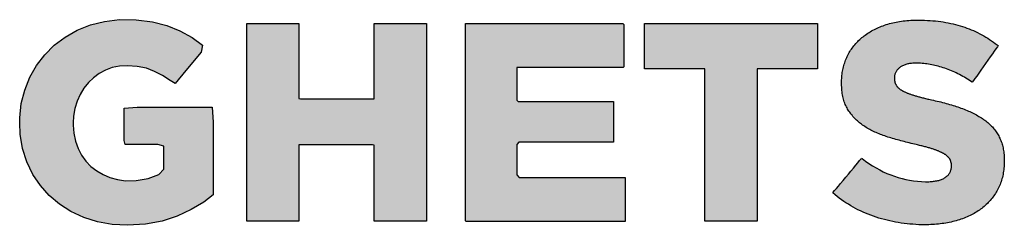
# Model space of a CAD drawing. Header units: millimetres. Extents: x -5600 to 0, y -2422 to 419.
# Tile 13 of 20: x -1119 to -1007, y 135 to 158. Entities that reach past the tile are written whole.
import ezdxf

# ---------------------------------------------------------------- set-up
doc = ezdxf.new("R2010")
doc.units = ezdxf.units.MM
doc.header["$LTSCALE"] = 50
doc.layers.add('P-------W3-', color=1, linetype='Continuous', plot=False)
doc.layers.add('P-------W34', color=8, linetype='Continuous')

# ---------------------------------------------------------------- blocks, each defined once
blk = doc.blocks.new('STADSFAST_LOGO')
at = {"layer": 'P-------W34'}
h = blk.add_hatch(color=256, dxfattribs=at)
h.dxf.hatch_style = 1
h.paths.add_polyline_path([(762.288, 133.503), (762.112, 133.513), (761.946, 133.543), (761.789, 133.592), (761.644, 133.659), (761.513, 133.743), (761.396, 133.842), (761.295, 133.956), (761.21, 134.083), (761.141, 134.225), (761.093, 134.378), (761.066, 134.541), (761.06, 134.669), (761.06, 134.671), (761.06, 134.674), (761.061, 134.728), (761.078, 134.89), (761.117, 135.043), (761.176, 135.19), (761.253, 135.324), (761.345, 135.446), (761.453, 135.555), (761.576, 135.648), (761.714, 135.726), (761.866, 135.786), (762.027, 135.826), (762.197, 135.846), (762.387, 135.844), (762.572, 135.822), (762.736, 135.78), (762.884, 135.719), (763.023, 135.642), (763.143, 135.555), (763.128, 135.476), (762.954, 135.267), (762.83, 135.118), (762.773, 135.153), (762.686, 135.211), (762.597, 135.257), (762.503, 135.292), (762.399, 135.313), (762.286, 135.321), (762.197, 135.316), (762.115, 135.3), (762.038, 135.271), (761.966, 135.232), (761.901, 135.185), (761.842, 135.129), (761.791, 135.065), (761.748, 134.995), (761.713, 134.917), (761.687, 134.834), (761.672, 134.748), (761.668, 134.672), (761.668, 134.67), (761.668, 134.666), (761.669, 134.643), (761.677, 134.551), (761.696, 134.462), (761.726, 134.379), (761.765, 134.302), (761.814, 134.234), (761.871, 134.174), (761.937, 134.122), (762.009, 134.08), (762.088, 134.046), (762.173, 134.023), (762.264, 134.011), (762.386, 134.012), (762.524, 134.035), (762.646, 134.081), (762.701, 134.143), (762.701, 134.276), (762.701, 134.406), (762.633, 134.423), (762.422, 134.423), (762.26, 134.423), (762.249, 134.469), (762.249, 134.685), (762.249, 134.839), (762.398, 134.848), (762.902, 134.848), (763.252, 134.848), (763.264, 134.677), (763.264, 134.177), (763.264, 133.852), (763.158, 133.768), (763.014, 133.682), (762.855, 133.607), (762.681, 133.549), (762.492, 133.514)])
h = blk.add_hatch(color=256, dxfattribs=at)
h.dxf.hatch_style = 1
h.paths.add_polyline_path([(771.368, 133.509), (771.334, 133.51), (771.3, 133.51), (771.266, 133.512), (771.233, 133.514), (771.2, 133.517), (771.167, 133.52), (771.134, 133.524), (771.101, 133.528), (771.068, 133.533), (771.036, 133.539), (771.004, 133.545), (770.972, 133.552), (770.94, 133.56), (770.909, 133.568), (770.877, 133.576), (770.846, 133.585), (770.815, 133.595), (770.785, 133.606), (770.754, 133.617), (770.724, 133.628), (770.695, 133.64), (770.666, 133.653), (770.637, 133.666), (770.608, 133.68), (770.58, 133.695), (770.553, 133.71), (770.526, 133.726), (770.499, 133.742), (770.472, 133.759), (770.447, 133.776), (770.421, 133.794), (770.396, 133.813), (770.371, 133.832), (770.347, 133.852), (770.323, 133.873), (770.321, 133.874), (770.326, 133.879), (770.342, 133.898), (770.362, 133.922), (770.385, 133.95), (770.411, 133.981), (770.44, 134.015), (770.469, 134.05), (770.499, 134.086), (770.528, 134.121), (770.556, 134.155), (770.583, 134.187), (770.607, 134.215), (770.627, 134.24), (770.644, 134.26), (770.65, 134.267), (770.655, 134.264), (770.694, 134.234), (770.734, 134.207), (770.775, 134.181), (770.815, 134.156), (770.856, 134.134), (770.897, 134.113), (770.939, 134.094), (770.981, 134.077), (771.024, 134.061), (771.067, 134.047), (771.11, 134.035), (771.153, 134.025), (771.197, 134.016), (771.242, 134.01), (771.286, 134.005), (771.331, 134.002), (771.377, 134), (771.401, 134), (771.415, 134), (771.429, 134.001), (771.443, 134.002), (771.456, 134.003), (771.469, 134.004), (771.481, 134.006), (771.493, 134.008), (771.505, 134.01), (771.517, 134.013), (771.528, 134.015), (771.538, 134.018), (771.549, 134.022), (771.559, 134.025), (771.568, 134.029), (771.578, 134.034), (771.587, 134.038), (771.595, 134.043), (771.603, 134.048), (771.611, 134.054), (771.618, 134.059), (771.625, 134.065), (771.632, 134.072), (771.638, 134.078), (771.644, 134.085), (771.649, 134.092), (771.653, 134.1), (771.658, 134.108), (771.661, 134.116), (771.664, 134.124), (771.667, 134.132), (771.669, 134.141), (771.671, 134.15), (771.672, 134.159), (771.673, 134.168), (771.673, 134.177), (771.673, 134.177), (771.673, 134.177), (771.673, 134.178), (771.673, 134.178), (771.673, 134.178), (771.673, 134.179), (771.673, 134.179), (771.673, 134.18), (771.673, 134.18), (771.673, 134.181), (771.673, 134.181), (771.673, 134.182), (771.673, 134.182), (771.673, 134.183), (771.673, 134.183), (771.673, 134.183), (771.673, 134.184), (771.673, 134.185), (771.673, 134.189), (771.673, 134.193), (771.673, 134.198), (771.672, 134.202), (771.672, 134.207), (771.671, 134.211), (771.67, 134.215), (771.669, 134.219), (771.668, 134.224), (771.667, 134.228), (771.666, 134.232), (771.664, 134.236), (771.663, 134.24), (771.661, 134.244), (771.659, 134.248), (771.657, 134.251), (771.655, 134.255), (771.653, 134.259), (771.651, 134.263), (771.648, 134.266), (771.645, 134.27), (771.642, 134.274), (771.639, 134.277), (771.636, 134.281), (771.632, 134.284), (771.629, 134.288), (771.625, 134.291), (771.621, 134.294), (771.617, 134.298), (771.613, 134.301), (771.608, 134.304), (771.604, 134.308), (771.599, 134.311), (771.594, 134.314), (771.589, 134.317), (771.584, 134.32), (771.578, 134.323), (771.572, 134.326), (771.567, 134.329), (771.561, 134.332), (771.555, 134.335), (771.548, 134.338), (771.542, 134.341), (771.535, 134.344), (771.528, 134.347), (771.521, 134.35), (771.514, 134.353), (771.507, 134.356), (771.499, 134.359), (771.491, 134.362), (771.483, 134.364), (771.475, 134.367), (771.467, 134.37), (771.459, 134.373), (771.45, 134.376), (771.441, 134.379), (771.432, 134.381), (771.422, 134.384), (771.412, 134.387), (771.402, 134.39), (771.392, 134.393), (771.381, 134.396), (771.37, 134.398), (771.359, 134.401), (771.347, 134.404), (771.336, 134.407), (771.324, 134.41), (771.311, 134.413), (771.299, 134.416), (771.286, 134.419), (771.273, 134.422), (771.253, 134.426), (771.233, 134.431), (771.213, 134.436), (771.193, 134.441), (771.173, 134.446), (771.154, 134.451), (771.134, 134.456), (771.115, 134.461), (771.096, 134.466), (771.077, 134.472), (771.058, 134.477), (771.039, 134.482), (771.021, 134.487), (771.003, 134.493), (770.984, 134.498), (770.967, 134.504), (770.949, 134.509), (770.931, 134.515), (770.914, 134.521), (770.897, 134.527), (770.88, 134.533), (770.864, 134.539), (770.848, 134.545), (770.832, 134.552), (770.816, 134.559), (770.801, 134.566), (770.785, 134.573), (770.771, 134.58), (770.756, 134.588), (770.742, 134.595), (770.727, 134.603), (770.714, 134.611), (770.7, 134.619), (770.687, 134.628), (770.674, 134.636), (770.661, 134.645), (770.648, 134.654), (770.636, 134.663), (770.625, 134.672), (770.613, 134.682), (770.602, 134.692), (770.591, 134.702), (770.58, 134.712), (770.57, 134.723), (770.56, 134.733), (770.55, 134.744), (770.541, 134.756), (770.532, 134.767), (770.523, 134.779), (770.514, 134.791), (770.506, 134.803), (770.498, 134.815), (770.491, 134.828), (770.484, 134.841), (770.477, 134.854), (770.47, 134.867), (770.464, 134.881), (770.459, 134.895), (770.453, 134.91), (770.448, 134.925), (770.444, 134.94), (770.44, 134.956), (770.436, 134.972), (770.433, 134.988), (770.43, 135.005), (770.428, 135.022), (770.426, 135.04), (770.424, 135.058), (770.423, 135.076), (770.422, 135.095), (770.422, 135.114), (770.422, 135.122), (770.422, 135.122), (770.422, 135.122), (770.422, 135.123), (770.422, 135.123), (770.422, 135.124), (770.422, 135.124), (770.422, 135.125), (770.422, 135.125), (770.422, 135.126), (770.422, 135.126), (770.422, 135.127), (770.422, 135.127), (770.422, 135.128), (770.422, 135.128), (770.422, 135.128), (770.422, 135.128), (770.422, 135.128), (770.422, 135.141), (770.422, 135.159), (770.423, 135.176), (770.424, 135.193), (770.426, 135.21), (770.428, 135.226), (770.43, 135.243), (770.433, 135.259), (770.436, 135.275), (770.439, 135.291), (770.443, 135.307), (770.447, 135.323), (770.452, 135.338), (770.457, 135.354), (770.462, 135.369), (770.468, 135.384), (770.474, 135.399), (770.48, 135.413), (770.487, 135.428), (770.494, 135.442), (770.501, 135.456), (770.509, 135.47), (770.517, 135.483), (770.525, 135.497), (770.534, 135.51), (770.543, 135.523), (770.553, 135.536), (770.562, 135.548), (770.573, 135.56), (770.583, 135.573), (770.594, 135.584), (770.605, 135.596), (770.616, 135.608), (770.628, 135.619), (770.641, 135.63), (770.653, 135.641), (770.666, 135.651), (770.679, 135.661), (770.692, 135.671), (770.706, 135.681), (770.72, 135.691), (770.735, 135.7), (770.749, 135.709), (770.764, 135.717), (770.779, 135.726), (770.795, 135.734), (770.811, 135.742), (770.827, 135.75), (770.843, 135.757), (770.86, 135.764), (770.877, 135.771), (770.894, 135.777), (770.912, 135.784), (770.93, 135.79), (770.948, 135.795), (770.967, 135.801), (770.985, 135.806), (771.004, 135.81), (771.024, 135.815), (771.043, 135.819), (771.063, 135.822), (771.083, 135.826), (771.103, 135.829), (771.124, 135.832), (771.145, 135.834), (771.166, 135.836), (771.188, 135.838), (771.209, 135.839), (771.231, 135.84), (771.254, 135.841), (771.276, 135.841), (771.303, 135.841), (771.336, 135.841), (771.368, 135.84), (771.399, 135.838), (771.43, 135.836), (771.461, 135.834), (771.491, 135.831), (771.521, 135.828), (771.551, 135.824), (771.58, 135.82), (771.609, 135.815), (771.637, 135.81), (771.665, 135.804), (771.692, 135.798), (771.72, 135.791), (771.746, 135.784), (771.773, 135.776), (771.798, 135.768), (771.824, 135.76), (771.849, 135.75), (771.874, 135.741), (771.899, 135.731), (771.923, 135.721), (771.947, 135.71), (771.971, 135.698), (771.995, 135.686), (772.018, 135.674), (772.041, 135.661), (772.064, 135.648), (772.086, 135.635), (772.108, 135.62), (772.13, 135.606), (772.152, 135.591), (772.173, 135.575), (772.195, 135.56), (772.206, 135.551), (772.196, 135.537), (772.18, 135.515), (772.161, 135.487), (772.139, 135.456), (772.114, 135.421), (772.089, 135.385), (772.062, 135.347), (772.035, 135.309), (772.009, 135.272), (771.984, 135.237), (771.962, 135.204), (771.941, 135.176), (771.924, 135.151), (771.911, 135.133), (771.91, 135.132), (771.91, 135.132), (771.892, 135.144), (771.874, 135.156), (771.856, 135.168), (771.838, 135.179), (771.82, 135.19), (771.802, 135.2), (771.783, 135.21), (771.765, 135.22), (771.747, 135.229), (771.728, 135.239), (771.71, 135.247), (771.691, 135.256), (771.672, 135.264), (771.654, 135.272), (771.635, 135.279), (771.616, 135.286), (771.597, 135.293), (771.578, 135.299), (771.56, 135.305), (771.541, 135.31), (771.522, 135.316), (771.504, 135.321), (771.485, 135.325), (771.467, 135.329), (771.449, 135.333), (771.43, 135.336), (771.412, 135.339), (771.394, 135.342), (771.376, 135.344), (771.358, 135.346), (771.34, 135.348), (771.322, 135.349), (771.304, 135.35), (771.286, 135.35), (771.27, 135.35), (771.257, 135.35), (771.244, 135.35), (771.232, 135.349), (771.22, 135.348), (771.208, 135.346), (771.197, 135.345), (771.185, 135.343), (771.175, 135.341), (771.164, 135.338), (771.154, 135.335), (771.145, 135.332), (771.135, 135.329), (771.126, 135.325), (771.117, 135.321), (771.109, 135.317), (771.101, 135.312), (771.093, 135.307), (771.086, 135.302), (771.079, 135.296), (771.073, 135.291), (771.067, 135.285), (771.061, 135.279), (771.056, 135.273), (771.051, 135.266), (771.047, 135.26), (771.042, 135.253), (771.039, 135.246), (771.035, 135.239), (771.032, 135.232), (771.03, 135.225), (771.028, 135.217), (771.026, 135.21), (771.025, 135.202), (771.024, 135.194), (771.024, 135.187), (771.024, 135.183), (771.024, 135.183), (771.024, 135.183), (771.024, 135.183), (771.024, 135.182), (771.024, 135.182), (771.024, 135.181), (771.024, 135.181), (771.024, 135.18), (771.024, 135.18), (771.024, 135.179), (771.024, 135.178), (771.024, 135.178), (771.024, 135.178), (771.024, 135.177), (771.024, 135.177), (771.024, 135.177), (771.024, 135.177), (771.024, 135.173), (771.024, 135.168), (771.024, 135.163), (771.025, 135.158), (771.025, 135.154), (771.026, 135.149), (771.027, 135.144), (771.028, 135.14), (771.029, 135.135), (771.03, 135.131), (771.031, 135.127), (771.033, 135.122), (771.034, 135.118), (771.036, 135.114), (771.038, 135.11), (771.04, 135.106), (771.042, 135.102), (771.045, 135.098), (771.047, 135.094), (771.05, 135.09), (771.053, 135.086), (771.056, 135.082), (771.059, 135.079), (771.062, 135.075), (771.066, 135.071), (771.07, 135.068), (771.073, 135.065), (771.077, 135.061), (771.082, 135.058), (771.086, 135.055), (771.09, 135.051), (771.095, 135.048), (771.1, 135.045), (771.105, 135.042), (771.11, 135.039), (771.115, 135.036), (771.12, 135.033), (771.126, 135.03), (771.132, 135.027), (771.138, 135.025), (771.144, 135.022), (771.15, 135.019), (771.157, 135.016), (771.164, 135.013), (771.17, 135.01), (771.178, 135.007), (771.185, 135.005), (771.192, 135.002), (771.2, 134.999), (771.208, 134.996), (771.216, 134.993), (771.225, 134.991), (771.233, 134.988), (771.242, 134.985), (771.251, 134.982), (771.26, 134.98), (771.27, 134.977), (771.279, 134.974), (771.289, 134.971), (771.3, 134.968), (771.31, 134.965), (771.321, 134.962), (771.332, 134.96), (771.343, 134.957), (771.355, 134.954), (771.366, 134.951), (771.378, 134.948), (771.391, 134.945), (771.403, 134.942), (771.416, 134.939), (771.429, 134.936), (771.446, 134.933), (771.468, 134.928), (771.489, 134.923), (771.511, 134.918), (771.532, 134.913), (771.552, 134.908), (771.573, 134.902), (771.593, 134.897), (771.613, 134.891), (771.633, 134.886), (771.652, 134.88), (771.672, 134.874), (771.691, 134.869), (771.71, 134.863), (771.728, 134.857), (771.746, 134.851), (771.765, 134.844), (771.782, 134.838), (771.8, 134.832), (771.817, 134.825), (771.834, 134.819), (771.851, 134.812), (771.867, 134.805), (771.883, 134.798), (771.899, 134.791), (771.914, 134.783), (771.929, 134.776), (771.944, 134.768), (771.959, 134.76), (771.973, 134.752), (771.987, 134.744), (772, 134.736), (772.014, 134.727), (772.027, 134.719), (772.039, 134.71), (772.052, 134.701), (772.064, 134.692), (772.075, 134.683), (772.087, 134.674), (772.098, 134.664), (772.108, 134.654), (772.119, 134.644), (772.129, 134.634), (772.139, 134.624), (772.148, 134.613), (772.157, 134.603), (772.166, 134.592), (772.174, 134.58), (772.182, 134.569), (772.19, 134.557), (772.198, 134.546), (772.205, 134.534), (772.212, 134.521), (772.218, 134.509), (772.224, 134.496), (772.23, 134.483), (772.236, 134.47), (772.241, 134.457), (772.246, 134.443), (772.25, 134.429), (772.254, 134.415), (772.258, 134.4), (772.261, 134.386), (772.264, 134.37), (772.267, 134.355), (772.269, 134.339), (772.271, 134.323), (772.273, 134.307), (772.274, 134.29), (772.275, 134.274), (772.275, 134.256), (772.275, 134.241), (772.275, 134.241), (772.275, 134.241), (772.275, 134.241), (772.275, 134.24), (772.275, 134.24), (772.275, 134.239), (772.275, 134.239), (772.275, 134.238), (772.275, 134.238), (772.275, 134.237), (772.275, 134.236), (772.275, 134.236), (772.275, 134.236), (772.275, 134.235), (772.275, 134.235), (772.275, 134.235), (772.275, 134.229), (772.275, 134.21), (772.274, 134.191), (772.273, 134.172), (772.271, 134.154), (772.269, 134.135), (772.267, 134.118), (772.264, 134.1), (772.261, 134.083), (772.257, 134.065), (772.253, 134.049), (772.249, 134.032), (772.244, 134.016), (772.239, 133.999), (772.233, 133.984), (772.227, 133.968), (772.221, 133.953), (772.214, 133.937), (772.207, 133.922), (772.199, 133.908), (772.191, 133.893), (772.183, 133.879), (772.174, 133.865), (772.165, 133.851), (772.156, 133.838), (772.146, 133.825), (772.136, 133.812), (772.126, 133.799), (772.115, 133.787), (772.104, 133.774), (772.093, 133.763), (772.082, 133.751), (772.07, 133.739), (772.057, 133.728), (772.045, 133.717), (772.032, 133.706), (772.019, 133.696), (772.005, 133.686), (771.991, 133.676), (771.977, 133.666), (771.962, 133.657), (771.948, 133.648), (771.932, 133.639), (771.917, 133.63), (771.901, 133.622), (771.885, 133.614), (771.869, 133.606), (771.852, 133.599), (771.835, 133.592), (771.818, 133.585), (771.8, 133.578), (771.782, 133.572), (771.764, 133.566), (771.746, 133.56), (771.727, 133.555), (771.708, 133.55), (771.688, 133.545), (771.669, 133.54), (771.649, 133.536), (771.629, 133.532), (771.609, 133.528), (771.588, 133.525), (771.567, 133.522), (771.546, 133.519), (771.525, 133.517), (771.503, 133.515), (771.481, 133.513), (771.459, 133.512), (771.437, 133.511), (771.414, 133.51), (771.391, 133.509)])
h = blk.add_hatch(color=256, dxfattribs=at)
h.dxf.hatch_style = 1
h.paths.add_polyline_path([(763.646, 135.802), (763.65, 135.802), (763.66, 135.802), (763.671, 135.802), (763.684, 135.802), (763.714, 135.802), (763.748, 135.802), (763.786, 135.802), (763.827, 135.802), (763.869, 135.802), (763.914, 135.802), (764.003, 135.802), (764.046, 135.802), (764.087, 135.802), (764.126, 135.802), (764.162, 135.802), (764.193, 135.802), (764.207, 135.802), (764.219, 135.802), (764.23, 135.802), (764.24, 135.802), (764.241, 135.802), (764.241, 135.797), (764.241, 135.785), (764.241, 135.771), (764.241, 135.754), (764.241, 135.736), (764.241, 135.716), (764.241, 135.695), (764.241, 135.672), (764.241, 135.623), (764.241, 135.569), (764.241, 135.512), (764.241, 135.393), (764.241, 135.273), (764.241, 135.216), (764.241, 135.162), (764.241, 135.113), (764.241, 135.09), (764.241, 135.069), (764.241, 135.049), (764.241, 135.031), (764.241, 135.015), (764.241, 135), (764.241, 134.988), (764.241, 134.978), (764.241, 134.971), (764.241, 134.966), (764.241, 134.948), (764.259, 134.943), (764.265, 134.943), (764.27, 134.943), (764.278, 134.943), (764.288, 134.943), (764.3, 134.943), (764.315, 134.943), (764.331, 134.943), (764.348, 134.943), (764.368, 134.943), (764.389, 134.943), (764.411, 134.943), (764.434, 134.943), (764.484, 134.943), (764.537, 134.943), (764.593, 134.943), (764.707, 134.943), (764.764, 134.943), (764.819, 134.943), (764.871, 134.943), (764.92, 134.943), (764.942, 134.943), (764.963, 134.943), (764.983, 134.943), (765.002, 134.943), (765.018, 134.943), (765.033, 134.943), (765.046, 134.943), (765.057, 134.943), (765.065, 134.943), (765.072, 134.943), (765.076, 134.943), (765.097, 134.943), (765.097, 134.965), (765.097, 134.969), (765.097, 134.976), (765.097, 134.985), (765.097, 134.996), (765.097, 135.01), (765.097, 135.025), (765.097, 135.043), (765.097, 135.062), (765.097, 135.083), (765.097, 135.105), (765.097, 135.129), (765.097, 135.18), (765.097, 135.235), (765.097, 135.293), (765.097, 135.352), (765.097, 135.473), (765.097, 135.531), (765.097, 135.587), (765.097, 135.64), (765.097, 135.664), (765.097, 135.688), (765.097, 135.71), (765.097, 135.73), (765.097, 135.749), (765.097, 135.765), (765.097, 135.78), (765.097, 135.793), (765.097, 135.802), (765.104, 135.802), (765.115, 135.802), (765.127, 135.802), (765.14, 135.802), (765.155, 135.802), (765.188, 135.802), (765.224, 135.802), (765.264, 135.802), (765.306, 135.802), (765.395, 135.802), (765.483, 135.802), (765.525, 135.802), (765.565, 135.802), (765.602, 135.802), (765.634, 135.802), (765.649, 135.802), (765.663, 135.802), (765.675, 135.802), (765.685, 135.802), (765.692, 135.802), (765.692, 135.796), (765.692, 135.786), (765.692, 135.774), (765.692, 135.76), (765.692, 135.745), (765.692, 135.729), (765.692, 135.711), (765.692, 135.692), (765.692, 135.671), (765.692, 135.649), (765.692, 135.626), (765.692, 135.576), (765.692, 135.522), (765.692, 135.463), (765.692, 135.401), (765.692, 135.335), (765.692, 135.267), (765.692, 135.195), (765.692, 135.121), (765.692, 135.045), (765.692, 134.968), (765.692, 134.889), (765.692, 134.568), (765.692, 134.409), (765.692, 134.331), (765.692, 134.254), (765.692, 134.18), (765.692, 134.107), (765.692, 134.038), (765.692, 133.971), (765.692, 133.907), (765.692, 133.847), (765.692, 133.792), (765.692, 133.74), (765.692, 133.716), (765.692, 133.694), (765.692, 133.672), (765.692, 133.652), (765.692, 133.633), (765.692, 133.616), (765.692, 133.6), (765.692, 133.585), (765.692, 133.572), (765.692, 133.561), (765.692, 133.551), (765.692, 133.549), (765.688, 133.549), (765.678, 133.549), (765.667, 133.549), (765.654, 133.549), (765.624, 133.549), (765.59, 133.549), (765.552, 133.549), (765.511, 133.549), (765.468, 133.549), (765.424, 133.549), (765.335, 133.549), (765.292, 133.549), (765.251, 133.549), (765.212, 133.549), (765.176, 133.549), (765.145, 133.549), (765.131, 133.549), (765.119, 133.549), (765.107, 133.549), (765.098, 133.549), (765.097, 133.549), (765.097, 133.554), (765.097, 133.566), (765.097, 133.581), (765.097, 133.597), (765.097, 133.615), (765.097, 133.635), (765.097, 133.657), (765.097, 133.68), (765.097, 133.731), (765.097, 133.785), (765.097, 133.843), (765.097, 133.964), (765.097, 134.085), (765.097, 134.143), (765.097, 134.198), (765.097, 134.248), (765.097, 134.271), (765.097, 134.293), (765.097, 134.313), (765.097, 134.332), (765.097, 134.348), (765.097, 134.363), (765.097, 134.375), (765.097, 134.385), (765.097, 134.393), (765.097, 134.398), (765.097, 134.415), (765.079, 134.42), (765.073, 134.42), (765.068, 134.42), (765.06, 134.42), (765.05, 134.42), (765.037, 134.42), (765.023, 134.42), (765.007, 134.42), (764.99, 134.42), (764.97, 134.42), (764.949, 134.42), (764.927, 134.42), (764.904, 134.42), (764.854, 134.42), (764.801, 134.42), (764.745, 134.42), (764.631, 134.42), (764.574, 134.42), (764.519, 134.42), (764.467, 134.42), (764.418, 134.42), (764.396, 134.42), (764.375, 134.42), (764.355, 134.42), (764.336, 134.42), (764.32, 134.42), (764.305, 134.42), (764.292, 134.42), (764.281, 134.42), (764.273, 134.42), (764.266, 134.42), (764.262, 134.42), (764.241, 134.42), (764.241, 134.399), (764.241, 134.394), (764.241, 134.388), (764.241, 134.378), (764.241, 134.367), (764.241, 134.353), (764.241, 134.337), (764.241, 134.32), (764.241, 134.3), (764.241, 134.279), (764.241, 134.256), (764.241, 134.232), (764.241, 134.18), (764.241, 134.124), (764.241, 134.066), (764.241, 134.005), (764.241, 133.883), (764.241, 133.824), (764.241, 133.767), (764.241, 133.713), (764.241, 133.688), (764.241, 133.665), (764.241, 133.643), (764.241, 133.622), (764.241, 133.603), (764.241, 133.586), (764.241, 133.571), (764.241, 133.558), (764.241, 133.549), (764.234, 133.549), (764.223, 133.549), (764.211, 133.549), (764.198, 133.549), (764.183, 133.549), (764.15, 133.549), (764.114, 133.549), (764.074, 133.549), (764.032, 133.549), (763.943, 133.549), (763.855, 133.549), (763.813, 133.549), (763.773, 133.549), (763.736, 133.549), (763.704, 133.549), (763.689, 133.549), (763.675, 133.549), (763.663, 133.549), (763.653, 133.549), (763.646, 133.549), (763.646, 133.554), (763.646, 133.565), (763.646, 133.577), (763.646, 133.59), (763.646, 133.605), (763.646, 133.621), (763.646, 133.639), (763.646, 133.658), (763.646, 133.679), (763.646, 133.701), (763.646, 133.724), (763.646, 133.774), (763.646, 133.828), (763.646, 133.887), (763.646, 133.949), (763.646, 134.015), (763.646, 134.084), (763.646, 134.155), (763.646, 134.229), (763.646, 134.305), (763.646, 134.383), (763.646, 134.461), (763.646, 134.783), (763.646, 134.942), (763.646, 135.02), (763.646, 135.096), (763.646, 135.171), (763.646, 135.243), (763.646, 135.313), (763.646, 135.38), (763.646, 135.443), (763.646, 135.503), (763.646, 135.559), (763.646, 135.61), (763.646, 135.634), (763.646, 135.657), (763.646, 135.678), (763.646, 135.698), (763.646, 135.717), (763.646, 135.735), (763.646, 135.751), (763.646, 135.765), (763.646, 135.778), (763.646, 135.789), (763.646, 135.799)])
h = blk.add_hatch(color=256, dxfattribs=at)
h.dxf.hatch_style = 1
h.paths.add_polyline_path([(766.139, 135.801), (766.164, 135.801), (766.288, 135.801), (766.474, 135.801), (766.701, 135.801), (767.211, 135.801), (767.672, 135.801), (767.839, 135.801), (767.93, 135.801), (767.94, 135.791), (767.94, 135.696), (767.94, 135.551), (767.94, 135.406), (767.94, 135.31), (767.935, 135.301), (767.88, 135.301), (767.77, 135.301), (767.465, 135.301), (767.129, 135.301), (766.856, 135.301), (766.774, 135.301), (766.724, 135.301), (766.724, 135.249), (766.724, 135.171), (766.724, 134.988), (766.724, 134.93), (766.738, 134.914), (766.792, 134.914), (767, 134.914), (767.295, 134.914), (767.59, 134.914), (767.798, 134.914), (767.825, 134.914), (767.825, 134.855), (767.825, 134.591), (767.825, 134.479), (767.825, 134.452), (767.818, 134.452), (767.743, 134.452), (767.497, 134.452), (766.916, 134.452), (766.817, 134.452), (766.747, 134.452), (766.724, 134.424), (766.724, 134.251), (766.724, 134.077), (766.749, 134.049), (766.825, 134.049), (766.937, 134.049), (767.245, 134.049), (767.586, 134.049), (767.862, 134.049), (767.946, 134.049), (767.956, 134.049), (767.956, 134.019), (767.956, 133.898), (767.956, 133.613), (767.956, 133.548), (767.896, 133.548), (767.748, 133.548), (767.545, 133.548), (767.047, 133.548), (766.549, 133.548), (766.346, 133.548), (766.198, 133.548), (766.14, 133.548), (766.139, 133.556), (766.139, 133.679), (766.139, 133.887), (766.139, 134.155), (766.139, 134.461), (766.139, 135.096), (766.139, 135.379), (766.139, 135.61), (766.139, 135.765)])
h = blk.add_hatch(color=256, dxfattribs=at)
h.dxf.hatch_style = 1
h.paths.add_polyline_path([(768.864, 135.285), (768.814, 135.285), (768.736, 135.285), (768.5, 135.285), (768.263, 135.285), (768.185, 135.285), (768.176, 135.285), (768.176, 135.352), (768.176, 135.543), (768.176, 135.735), (768.176, 135.802), (768.242, 135.802), (768.47, 135.802), (768.792, 135.802), (769.161, 135.802), (769.531, 135.802), (769.853, 135.802), (770.081, 135.802), (770.147, 135.802), (770.147, 135.735), (770.147, 135.543), (770.147, 135.352), (770.147, 135.285), (770.138, 135.285), (770.06, 135.285), (769.823, 135.285), (769.587, 135.285), (769.509, 135.285), (769.459, 135.285), (769.459, 135.19), (769.459, 134.994), (769.459, 134.397), (769.459, 133.8), (769.459, 133.603), (769.459, 133.549), (769.452, 133.549), (769.38, 133.549), (769.162, 133.549), (768.943, 133.549), (768.871, 133.549), (768.864, 133.549), (768.864, 133.603), (768.864, 133.8), (768.864, 134.397), (768.864, 134.994), (768.864, 135.19)])
blk = doc.blocks.new('new block')
at = {"layer": 'P-------W3-'}
for points in [[(-58.712, 3.503), (-58.888, 3.513), (-59.054, 3.543), (-59.211, 3.592), (-59.356, 3.659), (-59.487, 3.743), (-59.604, 3.842), (-59.705, 3.956), (-59.79, 4.083), (-59.859, 4.225), (-59.907, 4.378), (-59.934, 4.541), (-59.94, 4.669), (-59.94, 4.671), (-59.94, 4.674), (-59.939, 4.728), (-59.922, 4.89), (-59.883, 5.043), (-59.824, 5.19), (-59.747, 5.324), (-59.655, 5.446), (-59.547, 5.555), (-59.424, 5.648), (-59.286, 5.726), (-59.134, 5.786), (-58.973, 5.826), (-58.803, 5.846), (-58.613, 5.844), (-58.428, 5.822), (-58.264, 5.78), (-58.116, 5.719), (-57.977, 5.642), (-57.857, 5.555), (-57.872, 5.476), (-58.046, 5.267), (-58.17, 5.118), (-58.227, 5.153), (-58.314, 5.211), (-58.403, 5.257), (-58.497, 5.292), (-58.601, 5.313), (-58.714, 5.321), (-58.803, 5.316), (-58.885, 5.3), (-58.962, 5.271), (-59.034, 5.232), (-59.099, 5.185), (-59.158, 5.129), (-59.209, 5.065), (-59.252, 4.995), (-59.287, 4.917), (-59.313, 4.834), (-59.328, 4.748), (-59.332, 4.672), (-59.332, 4.67), (-59.332, 4.666), (-59.331, 4.643), (-59.323, 4.551), (-59.304, 4.462), (-59.274, 4.379), (-59.235, 4.302), (-59.186, 4.234), (-59.129, 4.174), (-59.063, 4.122), (-58.991, 4.08), (-58.912, 4.046), (-58.827, 4.023), (-58.736, 4.011), (-58.614, 4.012), (-58.476, 4.035), (-58.354, 4.081), (-58.299, 4.143), (-58.299, 4.276), (-58.299, 4.406), (-58.367, 4.423), (-58.578, 4.423), (-58.74, 4.423), (-58.751, 4.469), (-58.751, 4.685), (-58.751, 4.839), (-58.602, 4.848), (-58.098, 4.848), (-57.748, 4.848), (-57.736, 4.677), (-57.736, 4.177), (-57.736, 3.852), (-57.842, 3.768), (-57.986, 3.682), (-58.145, 3.607), (-58.319, 3.549), (-58.508, 3.514)], [(-49.632, 3.509), (-49.666, 3.51), (-49.7, 3.51), (-49.734, 3.512), (-49.767, 3.514), (-49.8, 3.517), (-49.833, 3.52), (-49.866, 3.524), (-49.899, 3.528), (-49.932, 3.533), (-49.964, 3.539), (-49.996, 3.545), (-50.028, 3.552), (-50.06, 3.56), (-50.091, 3.568), (-50.123, 3.576), (-50.154, 3.585), (-50.185, 3.595), (-50.215, 3.606), (-50.246, 3.617), (-50.276, 3.628), (-50.305, 3.64), (-50.334, 3.653), (-50.363, 3.666), (-50.392, 3.68), (-50.42, 3.695), (-50.447, 3.71), (-50.474, 3.726), (-50.501, 3.742), (-50.528, 3.759), (-50.553, 3.776), (-50.579, 3.794), (-50.604, 3.813), (-50.629, 3.832), (-50.653, 3.852), (-50.677, 3.873), (-50.679, 3.874), (-50.674, 3.879), (-50.658, 3.898), (-50.638, 3.922), (-50.615, 3.95), (-50.589, 3.981), (-50.56, 4.015), (-50.531, 4.05), (-50.501, 4.086), (-50.472, 4.121), (-50.444, 4.155), (-50.417, 4.187), (-50.393, 4.215), (-50.373, 4.24), (-50.356, 4.26), (-50.35, 4.267), (-50.345, 4.264), (-50.306, 4.234), (-50.266, 4.207), (-50.225, 4.181), (-50.185, 4.156), (-50.144, 4.134), (-50.103, 4.113), (-50.061, 4.094), (-50.019, 4.077), (-49.976, 4.061), (-49.933, 4.047), (-49.89, 4.035), (-49.847, 4.025), (-49.803, 4.016), (-49.758, 4.01), (-49.714, 4.005), (-49.669, 4.002), (-49.623, 4), (-49.599, 4), (-49.585, 4), (-49.571, 4.001), (-49.557, 4.002), (-49.544, 4.003), (-49.531, 4.004), (-49.519, 4.006), (-49.507, 4.008), (-49.495, 4.01), (-49.483, 4.013), (-49.472, 4.015), (-49.462, 4.018), (-49.451, 4.022), (-49.441, 4.025), (-49.432, 4.029), (-49.422, 4.034), (-49.413, 4.038), (-49.405, 4.043), (-49.397, 4.048), (-49.389, 4.054), (-49.382, 4.059), (-49.375, 4.065), (-49.368, 4.072), (-49.362, 4.078), (-49.356, 4.085), (-49.351, 4.092), (-49.347, 4.1), (-49.342, 4.108), (-49.339, 4.116), (-49.336, 4.124), (-49.333, 4.132), (-49.331, 4.141), (-49.329, 4.15), (-49.328, 4.159), (-49.327, 4.168), (-49.327, 4.177), (-49.327, 4.177), (-49.327, 4.177), (-49.327, 4.178), (-49.327, 4.178), (-49.327, 4.178), (-49.327, 4.179), (-49.327, 4.179), (-49.327, 4.18), (-49.327, 4.18), (-49.327, 4.181), (-49.327, 4.181), (-49.327, 4.182), (-49.327, 4.182), (-49.327, 4.183), (-49.327, 4.183), (-49.327, 4.183), (-49.327, 4.184), (-49.327, 4.185), (-49.327, 4.189), (-49.327, 4.193), (-49.327, 4.198), (-49.328, 4.202), (-49.328, 4.207), (-49.329, 4.211), (-49.33, 4.215), (-49.331, 4.219), (-49.332, 4.224), (-49.333, 4.228), (-49.334, 4.232), (-49.336, 4.236), (-49.337, 4.24), (-49.339, 4.244), (-49.341, 4.248), (-49.343, 4.251), (-49.345, 4.255), (-49.347, 4.259), (-49.349, 4.263), (-49.352, 4.266), (-49.355, 4.27), (-49.358, 4.274), (-49.361, 4.277), (-49.364, 4.281), (-49.368, 4.284), (-49.371, 4.288), (-49.375, 4.291), (-49.379, 4.294), (-49.383, 4.298), (-49.387, 4.301), (-49.392, 4.304), (-49.396, 4.308), (-49.401, 4.311), (-49.406, 4.314), (-49.411, 4.317), (-49.416, 4.32), (-49.422, 4.323), (-49.428, 4.326), (-49.433, 4.329), (-49.439, 4.332), (-49.445, 4.335), (-49.452, 4.338), (-49.458, 4.341), (-49.465, 4.344), (-49.472, 4.347), (-49.479, 4.35), (-49.486, 4.353), (-49.493, 4.356), (-49.501, 4.359), (-49.509, 4.362), (-49.517, 4.364), (-49.525, 4.367), (-49.533, 4.37), (-49.541, 4.373), (-49.55, 4.376), (-49.559, 4.379), (-49.568, 4.381), (-49.578, 4.384), (-49.588, 4.387), (-49.598, 4.39), (-49.608, 4.393), (-49.619, 4.396), (-49.63, 4.398), (-49.641, 4.401), (-49.653, 4.404), (-49.664, 4.407), (-49.676, 4.41), (-49.689, 4.413), (-49.701, 4.416), (-49.714, 4.419), (-49.727, 4.422), (-49.747, 4.426), (-49.767, 4.431), (-49.787, 4.436), (-49.807, 4.441), (-49.827, 4.446), (-49.846, 4.451), (-49.866, 4.456), (-49.885, 4.461), (-49.904, 4.466), (-49.923, 4.472), (-49.942, 4.477), (-49.961, 4.482), (-49.979, 4.487), (-49.997, 4.493), (-50.016, 4.498), (-50.033, 4.504), (-50.051, 4.509), (-50.069, 4.515), (-50.086, 4.521), (-50.103, 4.527), (-50.12, 4.533), (-50.136, 4.539), (-50.152, 4.545), (-50.168, 4.552), (-50.184, 4.559), (-50.199, 4.566), (-50.215, 4.573), (-50.229, 4.58), (-50.244, 4.588), (-50.258, 4.595), (-50.273, 4.603), (-50.286, 4.611), (-50.3, 4.619), (-50.313, 4.628), (-50.326, 4.636), (-50.339, 4.645), (-50.352, 4.654), (-50.364, 4.663), (-50.375, 4.672), (-50.387, 4.682), (-50.398, 4.692), (-50.409, 4.702), (-50.42, 4.712), (-50.43, 4.723), (-50.44, 4.733), (-50.45, 4.744), (-50.459, 4.756), (-50.468, 4.767), (-50.477, 4.779), (-50.486, 4.791), (-50.494, 4.803), (-50.502, 4.815), (-50.509, 4.828), (-50.516, 4.841), (-50.523, 4.854), (-50.53, 4.867), (-50.536, 4.881), (-50.541, 4.895), (-50.547, 4.91), (-50.552, 4.925), (-50.556, 4.94), (-50.56, 4.956), (-50.564, 4.972), (-50.567, 4.988), (-50.57, 5.005), (-50.572, 5.022), (-50.574, 5.04), (-50.576, 5.058), (-50.577, 5.076), (-50.578, 5.095), (-50.578, 5.114), (-50.578, 5.122), (-50.578, 5.122), (-50.578, 5.122), (-50.578, 5.123), (-50.578, 5.123), (-50.578, 5.124), (-50.578, 5.124), (-50.578, 5.125), (-50.578, 5.125), (-50.578, 5.126), (-50.578, 5.126), (-50.578, 5.127), (-50.578, 5.127), (-50.578, 5.128), (-50.578, 5.128), (-50.578, 5.128), (-50.578, 5.128), (-50.578, 5.128), (-50.578, 5.141), (-50.578, 5.159), (-50.577, 5.176), (-50.576, 5.193), (-50.574, 5.21), (-50.572, 5.226), (-50.57, 5.243), (-50.567, 5.259), (-50.564, 5.275), (-50.561, 5.291), (-50.557, 5.307), (-50.553, 5.323), (-50.548, 5.338), (-50.543, 5.354), (-50.538, 5.369), (-50.532, 5.384), (-50.526, 5.399), (-50.52, 5.413), (-50.513, 5.428), (-50.506, 5.442), (-50.499, 5.456), (-50.491, 5.47), (-50.483, 5.483), (-50.475, 5.497), (-50.466, 5.51), (-50.457, 5.523), (-50.447, 5.536), (-50.438, 5.548), (-50.427, 5.56), (-50.417, 5.573), (-50.406, 5.584), (-50.395, 5.596), (-50.384, 5.608), (-50.372, 5.619), (-50.359, 5.63), (-50.347, 5.641), (-50.334, 5.651), (-50.321, 5.661), (-50.308, 5.671), (-50.294, 5.681), (-50.28, 5.691), (-50.265, 5.7), (-50.251, 5.709), (-50.236, 5.717), (-50.221, 5.726), (-50.205, 5.734), (-50.189, 5.742), (-50.173, 5.75), (-50.157, 5.757), (-50.14, 5.764), (-50.123, 5.771), (-50.106, 5.777), (-50.088, 5.784), (-50.07, 5.79), (-50.052, 5.795), (-50.033, 5.801), (-50.015, 5.806), (-49.996, 5.81), (-49.976, 5.815), (-49.957, 5.819), (-49.937, 5.822), (-49.917, 5.826), (-49.897, 5.829), (-49.876, 5.832), (-49.855, 5.834), (-49.834, 5.836), (-49.812, 5.838), (-49.791, 5.839), (-49.769, 5.84), (-49.746, 5.841), (-49.724, 5.841), (-49.697, 5.841), (-49.664, 5.841), (-49.632, 5.84), (-49.601, 5.838), (-49.57, 5.836), (-49.539, 5.834), (-49.509, 5.831), (-49.479, 5.828), (-49.449, 5.824), (-49.42, 5.82), (-49.391, 5.815), (-49.363, 5.81), (-49.335, 5.804), (-49.308, 5.798), (-49.28, 5.791), (-49.254, 5.784), (-49.227, 5.776), (-49.202, 5.768), (-49.176, 5.76), (-49.151, 5.75), (-49.126, 5.741), (-49.101, 5.731), (-49.077, 5.721), (-49.053, 5.71), (-49.029, 5.698), (-49.005, 5.686), (-48.982, 5.674), (-48.959, 5.661), (-48.936, 5.648), (-48.914, 5.635), (-48.892, 5.62), (-48.87, 5.606), (-48.848, 5.591), (-48.827, 5.575), (-48.805, 5.56), (-48.794, 5.551), (-48.804, 5.537), (-48.82, 5.515), (-48.839, 5.487), (-48.861, 5.456), (-48.886, 5.421), (-48.911, 5.385), (-48.938, 5.347), (-48.965, 5.309), (-48.991, 5.272), (-49.016, 5.237), (-49.038, 5.204), (-49.059, 5.176), (-49.076, 5.151), (-49.089, 5.133), (-49.09, 5.132), (-49.09, 5.132), (-49.108, 5.144), (-49.126, 5.156), (-49.144, 5.168), (-49.162, 5.179), (-49.18, 5.19), (-49.198, 5.2), (-49.217, 5.21), (-49.235, 5.22), (-49.253, 5.229), (-49.272, 5.239), (-49.29, 5.247), (-49.309, 5.256), (-49.328, 5.264), (-49.346, 5.272), (-49.365, 5.279), (-49.384, 5.286), (-49.403, 5.293), (-49.422, 5.299), (-49.44, 5.305), (-49.459, 5.31), (-49.478, 5.316), (-49.496, 5.321), (-49.515, 5.325), (-49.533, 5.329), (-49.551, 5.333), (-49.57, 5.336), (-49.588, 5.339), (-49.606, 5.342), (-49.624, 5.344), (-49.642, 5.346), (-49.66, 5.348), (-49.678, 5.349), (-49.696, 5.35), (-49.714, 5.35), (-49.73, 5.35), (-49.743, 5.35), (-49.756, 5.35), (-49.768, 5.349), (-49.78, 5.348), (-49.792, 5.346), (-49.803, 5.345), (-49.815, 5.343), (-49.825, 5.341), (-49.836, 5.338), (-49.846, 5.335), (-49.855, 5.332), (-49.865, 5.329), (-49.874, 5.325), (-49.883, 5.321), (-49.891, 5.317), (-49.899, 5.312), (-49.907, 5.307), (-49.914, 5.302), (-49.921, 5.296), (-49.927, 5.291), (-49.933, 5.285), (-49.939, 5.279), (-49.944, 5.273), (-49.949, 5.266), (-49.953, 5.26), (-49.958, 5.253), (-49.961, 5.246), (-49.965, 5.239), (-49.968, 5.232), (-49.97, 5.225), (-49.972, 5.217), (-49.974, 5.21), (-49.975, 5.202), (-49.976, 5.194), (-49.976, 5.187), (-49.976, 5.183), (-49.976, 5.183), (-49.976, 5.183), (-49.976, 5.183), (-49.976, 5.182), (-49.976, 5.182), (-49.976, 5.181), (-49.976, 5.181), (-49.976, 5.18), (-49.976, 5.18), (-49.976, 5.179), (-49.976, 5.178), (-49.976, 5.178), (-49.976, 5.178), (-49.976, 5.177), (-49.976, 5.177), (-49.976, 5.177), (-49.976, 5.177), (-49.976, 5.173), (-49.976, 5.168), (-49.976, 5.163), (-49.975, 5.158), (-49.975, 5.154), (-49.974, 5.149), (-49.973, 5.144), (-49.972, 5.14), (-49.971, 5.135), (-49.97, 5.131), (-49.969, 5.127), (-49.967, 5.122), (-49.966, 5.118), (-49.964, 5.114), (-49.962, 5.11), (-49.96, 5.106), (-49.958, 5.102), (-49.955, 5.098), (-49.953, 5.094), (-49.95, 5.09), (-49.947, 5.086), (-49.944, 5.082), (-49.941, 5.079), (-49.938, 5.075), (-49.934, 5.071), (-49.93, 5.068), (-49.927, 5.065), (-49.923, 5.061), (-49.918, 5.058), (-49.914, 5.055), (-49.91, 5.051), (-49.905, 5.048), (-49.9, 5.045), (-49.895, 5.042), (-49.89, 5.039), (-49.885, 5.036), (-49.88, 5.033), (-49.874, 5.03), (-49.868, 5.027), (-49.862, 5.025), (-49.856, 5.022), (-49.85, 5.019), (-49.843, 5.016), (-49.836, 5.013), (-49.83, 5.01), (-49.822, 5.007), (-49.815, 5.005), (-49.808, 5.002), (-49.8, 4.999), (-49.792, 4.996), (-49.784, 4.993), (-49.775, 4.991), (-49.767, 4.988), (-49.758, 4.985), (-49.749, 4.982), (-49.74, 4.98), (-49.73, 4.977), (-49.721, 4.974), (-49.711, 4.971), (-49.7, 4.968), (-49.69, 4.965), (-49.679, 4.962), (-49.668, 4.96), (-49.657, 4.957), (-49.645, 4.954), (-49.634, 4.951), (-49.622, 4.948), (-49.609, 4.945), (-49.597, 4.942), (-49.584, 4.939), (-49.571, 4.936), (-49.554, 4.933), (-49.532, 4.928), (-49.511, 4.923), (-49.489, 4.918), (-49.468, 4.913), (-49.448, 4.908), (-49.427, 4.902), (-49.407, 4.897), (-49.387, 4.891), (-49.367, 4.886), (-49.348, 4.88), (-49.328, 4.874), (-49.309, 4.869), (-49.29, 4.863), (-49.272, 4.857), (-49.254, 4.851), (-49.235, 4.844), (-49.218, 4.838), (-49.2, 4.832), (-49.183, 4.825), (-49.166, 4.819), (-49.149, 4.812), (-49.133, 4.805), (-49.117, 4.798), (-49.101, 4.791), (-49.086, 4.783), (-49.071, 4.776), (-49.056, 4.768), (-49.041, 4.76), (-49.027, 4.752), (-49.013, 4.744), (-49, 4.736), (-48.986, 4.727), (-48.973, 4.719), (-48.961, 4.71), (-48.948, 4.701), (-48.936, 4.692), (-48.925, 4.683), (-48.913, 4.674), (-48.902, 4.664), (-48.892, 4.654), (-48.881, 4.644), (-48.871, 4.634), (-48.861, 4.624), (-48.852, 4.613), (-48.843, 4.603), (-48.834, 4.592), (-48.826, 4.58), (-48.818, 4.569), (-48.81, 4.557), (-48.802, 4.546), (-48.795, 4.534), (-48.788, 4.521), (-48.782, 4.509), (-48.776, 4.496), (-48.77, 4.483), (-48.764, 4.47), (-48.759, 4.457), (-48.754, 4.443), (-48.75, 4.429), (-48.746, 4.415), (-48.742, 4.4), (-48.739, 4.386), (-48.736, 4.37), (-48.733, 4.355), (-48.731, 4.339), (-48.729, 4.323), (-48.727, 4.307), (-48.726, 4.29), (-48.725, 4.274), (-48.725, 4.256), (-48.725, 4.241), (-48.725, 4.241), (-48.725, 4.241), (-48.725, 4.241), (-48.725, 4.24), (-48.725, 4.24), (-48.725, 4.239), (-48.725, 4.239), (-48.725, 4.238), (-48.725, 4.238), (-48.725, 4.237), (-48.725, 4.236), (-48.725, 4.236), (-48.725, 4.236), (-48.725, 4.235), (-48.725, 4.235), (-48.725, 4.235), (-48.725, 4.229), (-48.725, 4.21), (-48.726, 4.191), (-48.727, 4.172), (-48.729, 4.154), (-48.731, 4.135), (-48.733, 4.118), (-48.736, 4.1), (-48.739, 4.083), (-48.743, 4.065), (-48.747, 4.049), (-48.751, 4.032), (-48.756, 4.016), (-48.761, 3.999), (-48.767, 3.984), (-48.773, 3.968), (-48.779, 3.953), (-48.786, 3.937), (-48.793, 3.922), (-48.801, 3.908), (-48.809, 3.893), (-48.817, 3.879), (-48.826, 3.865), (-48.835, 3.851), (-48.844, 3.838), (-48.854, 3.825), (-48.864, 3.812), (-48.874, 3.799), (-48.885, 3.787), (-48.896, 3.774), (-48.907, 3.763), (-48.918, 3.751), (-48.93, 3.739), (-48.943, 3.728), (-48.955, 3.717), (-48.968, 3.706), (-48.981, 3.696), (-48.995, 3.686), (-49.009, 3.676), (-49.023, 3.666), (-49.038, 3.657), (-49.052, 3.648), (-49.068, 3.639), (-49.083, 3.63), (-49.099, 3.622), (-49.115, 3.614), (-49.131, 3.606), (-49.148, 3.599), (-49.165, 3.592), (-49.182, 3.585), (-49.2, 3.578), (-49.218, 3.572), (-49.236, 3.566), (-49.254, 3.56), (-49.273, 3.555), (-49.292, 3.55), (-49.312, 3.545), (-49.331, 3.54), (-49.351, 3.536), (-49.371, 3.532), (-49.391, 3.528), (-49.412, 3.525), (-49.433, 3.522), (-49.454, 3.519), (-49.475, 3.517), (-49.497, 3.515), (-49.519, 3.513), (-49.541, 3.512), (-49.563, 3.511), (-49.586, 3.51), (-49.609, 3.509)], [(-57.354, 5.802), (-57.35, 5.802), (-57.34, 5.802), (-57.329, 5.802), (-57.316, 5.802), (-57.286, 5.802), (-57.252, 5.802), (-57.214, 5.802), (-57.173, 5.802), (-57.131, 5.802), (-57.086, 5.802), (-56.997, 5.802), (-56.954, 5.802), (-56.913, 5.802), (-56.874, 5.802), (-56.838, 5.802), (-56.807, 5.802), (-56.793, 5.802), (-56.781, 5.802), (-56.77, 5.802), (-56.76, 5.802), (-56.759, 5.802), (-56.759, 5.797), (-56.759, 5.785), (-56.759, 5.771), (-56.759, 5.754), (-56.759, 5.736), (-56.759, 5.716), (-56.759, 5.695), (-56.759, 5.672), (-56.759, 5.623), (-56.759, 5.569), (-56.759, 5.512), (-56.759, 5.393), (-56.759, 5.273), (-56.759, 5.216), (-56.759, 5.162), (-56.759, 5.113), (-56.759, 5.09), (-56.759, 5.069), (-56.759, 5.049), (-56.759, 5.031), (-56.759, 5.015), (-56.759, 5), (-56.759, 4.988), (-56.759, 4.978), (-56.759, 4.971), (-56.759, 4.966), (-56.759, 4.948), (-56.741, 4.943), (-56.735, 4.943), (-56.73, 4.943), (-56.722, 4.943), (-56.712, 4.943), (-56.7, 4.943), (-56.685, 4.943), (-56.669, 4.943), (-56.652, 4.943), (-56.632, 4.943), (-56.611, 4.943), (-56.589, 4.943), (-56.566, 4.943), (-56.516, 4.943), (-56.463, 4.943), (-56.407, 4.943), (-56.293, 4.943), (-56.236, 4.943), (-56.181, 4.943), (-56.129, 4.943), (-56.08, 4.943), (-56.058, 4.943), (-56.037, 4.943), (-56.017, 4.943), (-55.998, 4.943), (-55.982, 4.943), (-55.967, 4.943), (-55.954, 4.943), (-55.943, 4.943), (-55.935, 4.943), (-55.928, 4.943), (-55.924, 4.943), (-55.903, 4.943), (-55.903, 4.965), (-55.903, 4.969), (-55.903, 4.976), (-55.903, 4.985), (-55.903, 4.996), (-55.903, 5.01), (-55.903, 5.025), (-55.903, 5.043), (-55.903, 5.062), (-55.903, 5.083), (-55.903, 5.105), (-55.903, 5.129), (-55.903, 5.18), (-55.903, 5.235), (-55.903, 5.293), (-55.903, 5.352), (-55.903, 5.473), (-55.903, 5.531), (-55.903, 5.587), (-55.903, 5.64), (-55.903, 5.664), (-55.903, 5.688), (-55.903, 5.71), (-55.903, 5.73), (-55.903, 5.749), (-55.903, 5.765), (-55.903, 5.78), (-55.903, 5.793), (-55.903, 5.802), (-55.896, 5.802), (-55.885, 5.802), (-55.873, 5.802), (-55.86, 5.802), (-55.845, 5.802), (-55.812, 5.802), (-55.776, 5.802), (-55.736, 5.802), (-55.694, 5.802), (-55.605, 5.802), (-55.517, 5.802), (-55.475, 5.802), (-55.435, 5.802), (-55.398, 5.802), (-55.366, 5.802), (-55.351, 5.802), (-55.337, 5.802), (-55.325, 5.802), (-55.315, 5.802), (-55.308, 5.802), (-55.308, 5.796), (-55.308, 5.786), (-55.308, 5.774), (-55.308, 5.76), (-55.308, 5.745), (-55.308, 5.729), (-55.308, 5.711), (-55.308, 5.692), (-55.308, 5.671), (-55.308, 5.649), (-55.308, 5.626), (-55.308, 5.576), (-55.308, 5.522), (-55.308, 5.463), (-55.308, 5.401), (-55.308, 5.335), (-55.308, 5.267), (-55.308, 5.195), (-55.308, 5.121), (-55.308, 5.045), (-55.308, 4.968), (-55.308, 4.889), (-55.308, 4.568), (-55.308, 4.409), (-55.308, 4.331), (-55.308, 4.254), (-55.308, 4.18), (-55.308, 4.107), (-55.308, 4.038), (-55.308, 3.971), (-55.308, 3.907), (-55.308, 3.847), (-55.308, 3.792), (-55.308, 3.74), (-55.308, 3.716), (-55.308, 3.694), (-55.308, 3.672), (-55.308, 3.652), (-55.308, 3.633), (-55.308, 3.616), (-55.308, 3.6), (-55.308, 3.585), (-55.308, 3.572), (-55.308, 3.561), (-55.308, 3.551), (-55.308, 3.549), (-55.312, 3.549), (-55.322, 3.549), (-55.333, 3.549), (-55.346, 3.549), (-55.376, 3.549), (-55.41, 3.549), (-55.448, 3.549), (-55.489, 3.549), (-55.532, 3.549), (-55.576, 3.549), (-55.665, 3.549), (-55.708, 3.549), (-55.749, 3.549), (-55.788, 3.549), (-55.824, 3.549), (-55.855, 3.549), (-55.869, 3.549), (-55.881, 3.549), (-55.893, 3.549), (-55.902, 3.549), (-55.903, 3.549), (-55.903, 3.554), (-55.903, 3.566), (-55.903, 3.581), (-55.903, 3.597), (-55.903, 3.615), (-55.903, 3.635), (-55.903, 3.657), (-55.903, 3.68), (-55.903, 3.731), (-55.903, 3.785), (-55.903, 3.843), (-55.903, 3.964), (-55.903, 4.085), (-55.903, 4.143), (-55.903, 4.198), (-55.903, 4.248), (-55.903, 4.271), (-55.903, 4.293), (-55.903, 4.313), (-55.903, 4.332), (-55.903, 4.348), (-55.903, 4.363), (-55.903, 4.375), (-55.903, 4.385), (-55.903, 4.393), (-55.903, 4.398), (-55.903, 4.415), (-55.921, 4.42), (-55.927, 4.42), (-55.932, 4.42), (-55.94, 4.42), (-55.95, 4.42), (-55.963, 4.42), (-55.977, 4.42), (-55.993, 4.42), (-56.01, 4.42), (-56.03, 4.42), (-56.051, 4.42), (-56.073, 4.42), (-56.096, 4.42), (-56.146, 4.42), (-56.199, 4.42), (-56.255, 4.42), (-56.369, 4.42), (-56.426, 4.42), (-56.481, 4.42), (-56.533, 4.42), (-56.582, 4.42), (-56.604, 4.42), (-56.625, 4.42), (-56.645, 4.42), (-56.664, 4.42), (-56.68, 4.42), (-56.695, 4.42), (-56.708, 4.42), (-56.719, 4.42), (-56.727, 4.42), (-56.734, 4.42), (-56.738, 4.42), (-56.759, 4.42), (-56.759, 4.399), (-56.759, 4.394), (-56.759, 4.388), (-56.759, 4.378), (-56.759, 4.367), (-56.759, 4.353), (-56.759, 4.337), (-56.759, 4.32), (-56.759, 4.3), (-56.759, 4.279), (-56.759, 4.256), (-56.759, 4.232), (-56.759, 4.18), (-56.759, 4.124), (-56.759, 4.066), (-56.759, 4.005), (-56.759, 3.883), (-56.759, 3.824), (-56.759, 3.767), (-56.759, 3.713), (-56.759, 3.688), (-56.759, 3.665), (-56.759, 3.643), (-56.759, 3.622), (-56.759, 3.603), (-56.759, 3.586), (-56.759, 3.571), (-56.759, 3.558), (-56.759, 3.549), (-56.766, 3.549), (-56.777, 3.549), (-56.789, 3.549), (-56.802, 3.549), (-56.817, 3.549), (-56.85, 3.549), (-56.886, 3.549), (-56.926, 3.549), (-56.968, 3.549), (-57.057, 3.549), (-57.145, 3.549), (-57.187, 3.549), (-57.227, 3.549), (-57.264, 3.549), (-57.296, 3.549), (-57.311, 3.549), (-57.325, 3.549), (-57.337, 3.549), (-57.347, 3.549), (-57.354, 3.549), (-57.354, 3.554), (-57.354, 3.565), (-57.354, 3.577), (-57.354, 3.59), (-57.354, 3.605), (-57.354, 3.621), (-57.354, 3.639), (-57.354, 3.658), (-57.354, 3.679), (-57.354, 3.701), (-57.354, 3.724), (-57.354, 3.774), (-57.354, 3.828), (-57.354, 3.887), (-57.354, 3.949), (-57.354, 4.015), (-57.354, 4.084), (-57.354, 4.155), (-57.354, 4.229), (-57.354, 4.305), (-57.354, 4.383), (-57.354, 4.461), (-57.354, 4.783), (-57.354, 4.942), (-57.354, 5.02), (-57.354, 5.096), (-57.354, 5.171), (-57.354, 5.243), (-57.354, 5.313), (-57.354, 5.38), (-57.354, 5.443), (-57.354, 5.503), (-57.354, 5.559), (-57.354, 5.61), (-57.354, 5.634), (-57.354, 5.657), (-57.354, 5.678), (-57.354, 5.698), (-57.354, 5.717), (-57.354, 5.735), (-57.354, 5.751), (-57.354, 5.765), (-57.354, 5.778), (-57.354, 5.789), (-57.354, 5.799)], [(-54.861, 5.801), (-54.836, 5.801), (-54.712, 5.801), (-54.526, 5.801), (-54.299, 5.801), (-53.789, 5.801), (-53.328, 5.801), (-53.161, 5.801), (-53.07, 5.801), (-53.06, 5.791), (-53.06, 5.696), (-53.06, 5.551), (-53.06, 5.406), (-53.06, 5.31), (-53.065, 5.301), (-53.12, 5.301), (-53.23, 5.301), (-53.535, 5.301), (-53.871, 5.301), (-54.144, 5.301), (-54.226, 5.301), (-54.276, 5.301), (-54.276, 5.249), (-54.276, 5.171), (-54.276, 4.988), (-54.276, 4.93), (-54.262, 4.914), (-54.208, 4.914), (-54, 4.914), (-53.705, 4.914), (-53.41, 4.914), (-53.202, 4.914), (-53.175, 4.914), (-53.175, 4.855), (-53.175, 4.591), (-53.175, 4.479), (-53.175, 4.452), (-53.182, 4.452), (-53.257, 4.452), (-53.503, 4.452), (-54.084, 4.452), (-54.183, 4.452), (-54.253, 4.452), (-54.276, 4.424), (-54.276, 4.251), (-54.276, 4.077), (-54.251, 4.049), (-54.175, 4.049), (-54.063, 4.049), (-53.755, 4.049), (-53.414, 4.049), (-53.138, 4.049), (-53.054, 4.049), (-53.044, 4.049), (-53.044, 4.019), (-53.044, 3.898), (-53.044, 3.613), (-53.044, 3.548), (-53.104, 3.548), (-53.252, 3.548), (-53.455, 3.548), (-53.953, 3.548), (-54.451, 3.548), (-54.654, 3.548), (-54.802, 3.548), (-54.86, 3.548), (-54.861, 3.556), (-54.861, 3.679), (-54.861, 3.887), (-54.861, 4.155), (-54.861, 4.461), (-54.861, 5.096), (-54.861, 5.379), (-54.861, 5.61), (-54.861, 5.765)], [(-52.136, 5.285), (-52.186, 5.285), (-52.264, 5.285), (-52.5, 5.285), (-52.737, 5.285), (-52.815, 5.285), (-52.824, 5.285), (-52.824, 5.352), (-52.824, 5.543), (-52.824, 5.735), (-52.824, 5.802), (-52.758, 5.802), (-52.53, 5.802), (-52.208, 5.802), (-51.839, 5.802), (-51.469, 5.802), (-51.147, 5.802), (-50.919, 5.802), (-50.853, 5.802), (-50.853, 5.735), (-50.853, 5.543), (-50.853, 5.352), (-50.853, 5.285), (-50.862, 5.285), (-50.94, 5.285), (-51.177, 5.285), (-51.413, 5.285), (-51.491, 5.285), (-51.541, 5.285), (-51.541, 5.19), (-51.541, 4.994), (-51.541, 4.397), (-51.541, 3.8), (-51.541, 3.603), (-51.541, 3.549), (-51.548, 3.549), (-51.62, 3.549), (-51.838, 3.549), (-52.057, 3.549), (-52.129, 3.549), (-52.136, 3.549), (-52.136, 3.603), (-52.136, 3.8), (-52.136, 4.397), (-52.136, 4.994), (-52.136, 5.19)]]:
    blk.add_lwpolyline(points, close=True, dxfattribs=at)
blk.add_blockref('STADSFAST_LOGO', (-821, -130))

msp = doc.modelspace()

# ---------------------------------------------------------------- block references
at = {"xscale": 10, "yscale": 10, "zscale": 10}
msp.add_blockref('new block', (-520, 100), dxfattribs=at)

doc.saveas('drawing.dxf')
